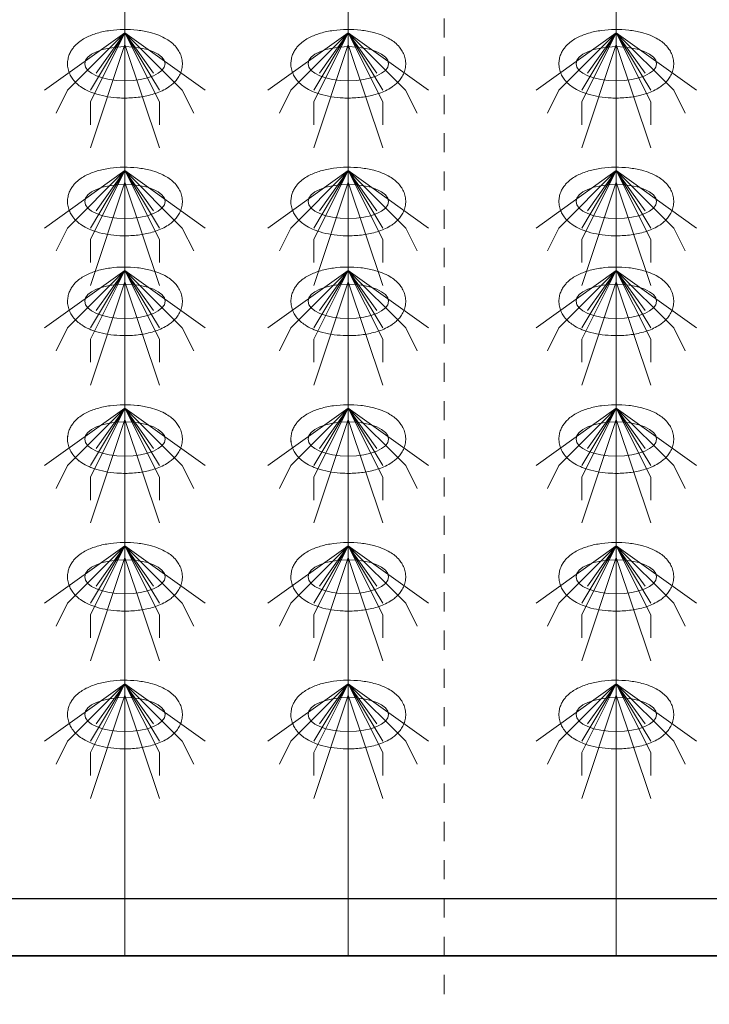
# Model space of a CAD drawing. Header units: metres. Extents: x 703769 to 722343, y 4313031 to 4317457.
# Tile 88 of 256: x 707758.21 to 707761.82, y 4313301.88 to 4313307.02. Entities that reach past the tile are written whole.
import ezdxf

# ---------------------------------------------------------------- set-up
doc = ezdxf.new("R2010")
doc.units = ezdxf.units.M
doc.header["$LTSCALE"] = 0.5
doc.linetypes.add('CENTER2', pattern=[1.125, 0.75, -0.125, 0.125, -0.125])
for name, color, linetype, lineweight in [('3中心线', 1, 'CENTER2', 18), ('粗实线层', 7, 'Continuous', 35), ('设备', 6, 'Continuous', 18)]:
    doc.layers.add(name, color=color, linetype=linetype, lineweight=lineweight)

# ---------------------------------------------------------------- blocks, each defined once
blk = doc.blocks.new('hh_1')
at = {"layer": '设备'}
for p, q in [((-268840, 164960), (-268910, 164910)), ((-268840, 164960), (-268890, 164910)), ((-268840, 164960), (-268870, 164900)), ((-268840, 164960), (-268870, 164910)), ((-268840, 164960), (-268865, 164925)), ((-268840, 164960), (-268790, 164910)), ((-268840, 164960), (-268815, 164925)), ((-268840, 164960), (-268770, 164910)), ((-268840, 164960), (-268810, 164910)), ((-268840, 164960), (-268810, 164900)), ((-268840, 164950), (-268870, 164860)), ((-268840, 164950), (-268810, 164860)), ((-268890, 164910), (-268900, 164890)), ((-268790, 164910), (-268780, 164890)), ((-268870, 164900), (-268870, 164880)), ((-268810, 164900), (-268810, 164880))]:
    blk.add_line(p, q, dxfattribs=at)
blk = doc.blocks.new('dawda')
at = {"color": 7, "linetype": 'ByBlock', "lineweight": 30}
for p, q in [((543041.59, 31423.42), (547041.59, 31423.42)), ((543346.59, 31373.42), (547041.59, 31373.42))]:
    blk.add_line(p, q, dxfattribs=at)
at = {"color": 7}
blk.add_line((543041.59, 31373.38), (547041.59, 31373.38), dxfattribs=at)
at = {"layer": '3中心线', "color": 7}
blk.add_line((544291.59, 33623.42), (544291.59, 31083.92), dxfattribs=at)
at = {"layer": '设备', "color": 7}
for p, q in [((544013.25, 33373.42), (544013.25, 31373.38)), ((544207.91, 33373.42), (544207.91, 31373.38)), ((544207.91, 33373.42), (544207.91, 31373.38)), ((544441.49, 33373.42), (544441.49, 31373.38))]:
    blk.add_line(p, q, dxfattribs=at)
for centre in [(544013.24, 32150.55), (544207.9, 32150.55), (544441.5, 32150.55), (544013.25, 32030.55), (544207.91, 32030.55), (544441.5, 32030.55), (544013.25, 31943.61), (544207.91, 31943.61), (544441.5, 31943.61), (544013.25, 31823.61), (544013.25, 31823.61), (544207.91, 31823.61), (544207.91, 31823.61), (544441.5, 31823.61), (544441.5, 31823.61), (544013.25, 31703.61), (544207.91, 31703.61), (544441.5, 31703.61), (544013.25, 31583.61), (544207.91, 31583.61), (544441.5, 31583.61)]:
    blk.add_ellipse(centre, major_axis=(-35.04, 0), ratio=0.42498, dxfattribs=at)
for points in [[(543963.21, 32150.55), (543963.21, 32151.95), (543963.35, 32153.35), (543963.88, 32156.04), (543964.27, 32157.34), (543965.24, 32159.78), (543965.82, 32160.93), (543967.09, 32163.04), (543967.79, 32164.02), (543969.27, 32165.83), (543970.04, 32166.66), (543972.16, 32168.69), (543973.55, 32169.78), (543976.41, 32171.75), (543977.89, 32172.61), (543980.93, 32174.18), (543982.5, 32174.87), (543985.73, 32176.13), (543987.38, 32176.69), (543992.67, 32178.24), (543996.43, 32179.03), (544004.18, 32180.1), (544008.17, 32180.39), (544016.16, 32180.48), (544020.17, 32180.28), (544027.99, 32179.38), (544031.81, 32178.69), (544037.97, 32177.07), (544040.41, 32176.29), (544045.09, 32174.42), (544047.34, 32173.34), (544051, 32171.16), (544052.46, 32170.15), (544055.26, 32167.86), (544056.61, 32166.56), (544058.74, 32163.98), (544059.58, 32162.79), (544061.07, 32160.18), (544061.72, 32158.75), (544062.72, 32155.68), (544063.06, 32154.05), (544063.35, 32150.7), (544063.29, 32149), (544062.79, 32145.71), (544062.35, 32144.12), (544061.2, 32141.17), (544060.48, 32139.81), (544058.9, 32137.32), (544058.02, 32136.2), (544056.18, 32134.16), (544055.21, 32133.23), (544053.21, 32131.55), (544052.18, 32130.78), (544049.39, 32128.92), (544047.6, 32127.93), (544043.89, 32126.17), (544041.97, 32125.41), (544038, 32124.06), (544035.96, 32123.48), (544029.9, 32122.03), (544025.74, 32121.38), (544017.25, 32120.65), (544012.93, 32120.57), (544005.2, 32120.94), (544001.79, 32121.28), (543995.14, 32122.35), (543991.91, 32123.07), (543986.43, 32124.71), (543984.13, 32125.54), (543979.71, 32127.49), (543977.59, 32128.62), (543974.15, 32130.88), (543972.79, 32131.91), (543970.19, 32134.25), (543968.95, 32135.58), (543966.99, 32138.2), (543966.22, 32139.42), (543964.9, 32142.07), (543964.34, 32143.51), (543963.53, 32146.56), (543963.28, 32148.17), (543963.21, 32150.05), (543963.21, 32150.3), (543963.21, 32150.55)], [(544157.87, 32150.55), (544157.87, 32151.95), (544158.01, 32153.35), (544158.54, 32156.04), (544158.93, 32157.34), (544159.9, 32159.78), (544160.48, 32160.93), (544161.75, 32163.04), (544162.45, 32164.02), (544163.93, 32165.83), (544164.7, 32166.66), (544166.82, 32168.69), (544168.2, 32169.78), (544171.07, 32171.75), (544172.55, 32172.61), (544175.59, 32174.18), (544177.16, 32174.87), (544180.39, 32176.13), (544182.04, 32176.69), (544187.32, 32178.24), (544191.09, 32179.03), (544198.84, 32180.1), (544202.83, 32180.39), (544210.82, 32180.48), (544214.83, 32180.28), (544222.65, 32179.38), (544226.47, 32178.69), (544232.63, 32177.07), (544235.07, 32176.29), (544239.75, 32174.42), (544242, 32173.34), (544245.66, 32171.16), (544247.12, 32170.15), (544249.92, 32167.86), (544251.27, 32166.56), (544253.4, 32163.98), (544254.24, 32162.79), (544255.73, 32160.18), (544256.38, 32158.75), (544257.38, 32155.68), (544257.72, 32154.05), (544258.01, 32150.7), (544257.95, 32149), (544257.45, 32145.71), (544257.01, 32144.12), (544255.86, 32141.17), (544255.14, 32139.81), (544253.56, 32137.32), (544252.68, 32136.2), (544250.84, 32134.16), (544249.87, 32133.23), (544247.87, 32131.55), (544246.83, 32130.78), (544244.05, 32128.92), (544242.26, 32127.93), (544238.55, 32126.17), (544236.63, 32125.41), (544232.66, 32124.06), (544230.62, 32123.48), (544224.56, 32122.03), (544220.4, 32121.38), (544211.91, 32120.65), (544207.59, 32120.57), (544199.86, 32120.94), (544196.45, 32121.28), (544189.8, 32122.35), (544186.57, 32123.07), (544181.09, 32124.71), (544178.79, 32125.54), (544174.37, 32127.49), (544172.24, 32128.62), (544168.81, 32130.88), (544167.45, 32131.91), (544164.85, 32134.25), (544163.61, 32135.58), (544161.65, 32138.2), (544160.88, 32139.42), (544159.56, 32142.07), (544159, 32143.51), (544158.19, 32146.56), (544157.94, 32148.17), (544157.87, 32150.05), (544157.87, 32150.3), (544157.87, 32150.55)], [(544391.46, 32150.55), (544391.46, 32151.95), (544391.6, 32153.35), (544392.13, 32156.04), (544392.52, 32157.34), (544393.49, 32159.78), (544394.07, 32160.93), (544395.34, 32163.04), (544396.04, 32164.02), (544397.52, 32165.83), (544398.29, 32166.66), (544400.41, 32168.69), (544401.8, 32169.78), (544404.66, 32171.75), (544406.14, 32172.61), (544409.19, 32174.18), (544410.75, 32174.87), (544413.98, 32176.13), (544415.64, 32176.69), (544420.92, 32178.24), (544424.68, 32179.03), (544432.44, 32180.1), (544436.42, 32180.39), (544444.41, 32180.48), (544448.42, 32180.28), (544456.25, 32179.38), (544460.06, 32178.69), (544466.23, 32177.07), (544468.66, 32176.29), (544473.34, 32174.42), (544475.59, 32173.34), (544479.25, 32171.16), (544480.71, 32170.15), (544483.51, 32167.86), (544484.86, 32166.56), (544487, 32163.98), (544487.83, 32162.79), (544489.32, 32160.18), (544489.97, 32158.75), (544490.97, 32155.68), (544491.31, 32154.05), (544491.6, 32150.7), (544491.54, 32149), (544491.04, 32145.71), (544490.6, 32144.12), (544489.45, 32141.17), (544488.74, 32139.81), (544487.15, 32137.32), (544486.27, 32136.2), (544484.43, 32134.16), (544483.46, 32133.23), (544481.46, 32131.55), (544480.43, 32130.78), (544477.64, 32128.92), (544475.85, 32127.93), (544472.14, 32126.17), (544470.22, 32125.41), (544466.26, 32124.06), (544464.21, 32123.48), (544458.15, 32122.03), (544453.99, 32121.38), (544445.51, 32120.65), (544441.18, 32120.57), (544433.45, 32120.94), (544430.04, 32121.28), (544423.39, 32122.35), (544420.16, 32123.07), (544414.68, 32124.71), (544412.38, 32125.54), (544407.96, 32127.49), (544405.84, 32128.62), (544402.4, 32130.88), (544401.04, 32131.91), (544398.44, 32134.25), (544397.2, 32135.58), (544395.24, 32138.2), (544394.48, 32139.42), (544393.15, 32142.07), (544392.59, 32143.51), (544391.78, 32146.56), (544391.53, 32148.17), (544391.46, 32150.05), (544391.46, 32150.3), (544391.46, 32150.55)], [(543963.21, 32030.55), (543963.21, 32031.95), (543963.35, 32033.35), (543963.88, 32036.04), (543964.27, 32037.34), (543965.24, 32039.78), (543965.82, 32040.93), (543967.1, 32043.04), (543967.79, 32044.02), (543969.27, 32045.83), (543970.05, 32046.66), (543972.16, 32048.69), (543973.55, 32049.78), (543976.41, 32051.75), (543977.89, 32052.61), (543980.94, 32054.18), (543982.51, 32054.87), (543985.73, 32056.13), (543987.39, 32056.69), (543992.67, 32058.24), (543996.43, 32059.03), (544004.19, 32060.1), (544008.17, 32060.39), (544016.17, 32060.48), (544020.17, 32060.28), (544028, 32059.38), (544031.82, 32058.69), (544037.98, 32057.07), (544040.41, 32056.29), (544045.1, 32054.42), (544047.34, 32053.34), (544051, 32051.16), (544052.46, 32050.15), (544055.27, 32047.86), (544056.61, 32046.56), (544058.75, 32043.98), (544059.59, 32042.79), (544061.08, 32040.18), (544061.73, 32038.75), (544062.72, 32035.68), (544063.06, 32034.05), (544063.35, 32030.7), (544063.29, 32029), (544062.79, 32025.71), (544062.35, 32024.12), (544061.2, 32021.17), (544060.49, 32019.81), (544058.9, 32017.32), (544058.02, 32016.2), (544056.18, 32014.16), (544055.21, 32013.23), (544053.21, 32011.55), (544052.18, 32010.78), (544049.4, 32008.92), (544047.6, 32007.93), (544043.89, 32006.17), (544041.97, 32005.41), (544038.01, 32004.06), (544035.97, 32003.48), (544029.9, 32002.03), (544025.74, 32001.38), (544017.26, 32000.65), (544012.93, 32000.57), (544005.2, 32000.94), (544001.79, 32001.28), (543995.14, 32002.35), (543991.91, 32003.07), (543986.44, 32004.71), (543984.14, 32005.54), (543979.71, 32007.49), (543977.59, 32008.62), (543974.15, 32010.88), (543972.79, 32011.91), (543970.19, 32014.25), (543968.95, 32015.58), (543966.99, 32018.2), (543966.23, 32019.42), (543964.9, 32022.07), (543964.34, 32023.51), (543963.53, 32026.56), (543963.28, 32028.17), (543963.22, 32030.05), (543963.21, 32030.3), (543963.21, 32030.55)], [(544157.87, 32030.55), (544157.87, 32031.95), (544158.01, 32033.35), (544158.54, 32036.04), (544158.93, 32037.34), (544159.9, 32039.78), (544160.48, 32040.93), (544161.76, 32043.04), (544162.45, 32044.02), (544163.93, 32045.83), (544164.71, 32046.66), (544166.82, 32048.69), (544168.21, 32049.78), (544171.07, 32051.75), (544172.55, 32052.61), (544175.6, 32054.18), (544177.17, 32054.87), (544180.39, 32056.13), (544182.05, 32056.69), (544187.33, 32058.24), (544191.09, 32059.03), (544198.85, 32060.1), (544202.83, 32060.39), (544210.83, 32060.48), (544214.83, 32060.28), (544222.66, 32059.38), (544226.47, 32058.69), (544232.64, 32057.07), (544235.07, 32056.29), (544239.75, 32054.42), (544242, 32053.34), (544245.66, 32051.16), (544247.12, 32050.15), (544249.93, 32047.86), (544251.27, 32046.56), (544253.41, 32043.98), (544254.25, 32042.79), (544255.74, 32040.18), (544256.39, 32038.75), (544257.38, 32035.68), (544257.72, 32034.05), (544258.01, 32030.7), (544257.95, 32029), (544257.45, 32025.71), (544257.01, 32024.12), (544255.86, 32021.17), (544255.15, 32019.81), (544253.56, 32017.32), (544252.68, 32016.2), (544250.84, 32014.16), (544249.87, 32013.23), (544247.87, 32011.55), (544246.84, 32010.78), (544244.06, 32008.92), (544242.26, 32007.93), (544238.55, 32006.17), (544236.63, 32005.41), (544232.67, 32004.06), (544230.63, 32003.48), (544224.56, 32002.03), (544220.4, 32001.38), (544211.92, 32000.65), (544207.59, 32000.57), (544199.86, 32000.94), (544196.45, 32001.28), (544189.8, 32002.35), (544186.57, 32003.07), (544181.1, 32004.71), (544178.8, 32005.54), (544174.37, 32007.49), (544172.25, 32008.62), (544168.81, 32010.88), (544167.45, 32011.91), (544164.85, 32014.25), (544163.61, 32015.58), (544161.65, 32018.2), (544160.89, 32019.42), (544159.56, 32022.07), (544159, 32023.51), (544158.19, 32026.56), (544157.94, 32028.17), (544157.88, 32030.05), (544157.87, 32030.3), (544157.87, 32030.55)], [(544391.46, 32030.55), (544391.46, 32031.95), (544391.6, 32033.35), (544392.13, 32036.04), (544392.52, 32037.34), (544393.49, 32039.78), (544394.07, 32040.93), (544395.35, 32043.04), (544396.05, 32044.02), (544397.52, 32045.83), (544398.3, 32046.66), (544400.42, 32048.69), (544401.8, 32049.78), (544404.66, 32051.75), (544406.14, 32052.61), (544409.19, 32054.18), (544410.76, 32054.87), (544413.98, 32056.13), (544415.64, 32056.69), (544420.92, 32058.24), (544424.68, 32059.03), (544432.44, 32060.1), (544436.42, 32060.39), (544444.42, 32060.48), (544448.42, 32060.28), (544456.25, 32059.38), (544460.07, 32058.69), (544466.23, 32057.07), (544468.66, 32056.29), (544473.35, 32054.42), (544475.6, 32053.34), (544479.25, 32051.16), (544480.71, 32050.15), (544483.52, 32047.86), (544484.86, 32046.56), (544487, 32043.98), (544487.84, 32042.79), (544489.33, 32040.18), (544489.98, 32038.75), (544490.97, 32035.68), (544491.31, 32034.05), (544491.6, 32030.7), (544491.54, 32029), (544491.04, 32025.71), (544490.61, 32024.12), (544489.45, 32021.17), (544488.74, 32019.81), (544487.15, 32017.32), (544486.27, 32016.2), (544484.43, 32014.16), (544483.46, 32013.23), (544481.46, 32011.55), (544480.43, 32010.78), (544477.65, 32008.92), (544475.85, 32007.93), (544472.14, 32006.17), (544470.22, 32005.41), (544466.26, 32004.06), (544464.22, 32003.48), (544458.15, 32002.03), (544454, 32001.38), (544445.51, 32000.65), (544441.18, 32000.57), (544433.46, 32000.94), (544430.04, 32001.28), (544423.39, 32002.35), (544420.16, 32003.07), (544414.69, 32004.71), (544412.39, 32005.54), (544407.96, 32007.49), (544405.84, 32008.62), (544402.4, 32010.88), (544401.04, 32011.91), (544398.45, 32014.25), (544397.2, 32015.58), (544395.24, 32018.2), (544394.48, 32019.42), (544393.15, 32022.07), (544392.59, 32023.51), (544391.78, 32026.56), (544391.53, 32028.17), (544391.47, 32030.05), (544391.46, 32030.3), (544391.46, 32030.55)], [(543963.22, 31943.61), (543963.22, 31945), (543963.36, 31946.4), (543963.89, 31949.1), (543964.28, 31950.39), (543965.25, 31952.83), (543965.82, 31953.98), (543967.1, 31956.1), (543967.8, 31957.08), (543969.27, 31958.88), (543970.05, 31959.71), (543972.17, 31961.74), (543973.55, 31962.84), (543976.41, 31964.8), (543977.89, 31965.67), (543980.94, 31967.23), (543982.51, 31967.93), (543985.74, 31969.18), (543987.39, 31969.74), (543992.67, 31971.3), (543996.44, 31972.08), (544004.19, 31973.16), (544008.18, 31973.45), (544016.17, 31973.53), (544020.18, 31973.33), (544028, 31972.44), (544031.82, 31971.74), (544037.98, 31970.12), (544040.42, 31969.34), (544045.1, 31967.47), (544047.35, 31966.4), (544051.01, 31964.21), (544052.47, 31963.21), (544055.27, 31960.91), (544056.62, 31959.61), (544058.75, 31957.03), (544059.59, 31955.85), (544061.08, 31953.23), (544061.73, 31951.8), (544062.72, 31948.74), (544063.07, 31947.1), (544063.35, 31943.76), (544063.3, 31942.05), (544062.8, 31938.76), (544062.36, 31937.17), (544061.2, 31934.22), (544060.49, 31932.86), (544058.9, 31930.38), (544058.03, 31929.25), (544056.18, 31927.21), (544055.21, 31926.29), (544053.21, 31924.6), (544052.18, 31923.83), (544049.4, 31921.98), (544047.61, 31920.99), (544043.89, 31919.23), (544041.97, 31918.46), (544038.01, 31917.11), (544035.97, 31916.53), (544029.91, 31915.08), (544025.75, 31914.44), (544017.26, 31913.7), (544012.94, 31913.62), (544005.21, 31913.99), (544001.79, 31914.34), (543995.14, 31915.41), (543991.91, 31916.13), (543986.44, 31917.76), (543984.14, 31918.59), (543979.72, 31920.55), (543977.59, 31921.67), (543974.16, 31923.93), (543972.8, 31924.96), (543970.2, 31927.31), (543968.96, 31928.63), (543967, 31931.26), (543966.23, 31932.47), (543964.9, 31935.13), (543964.34, 31936.57), (543963.53, 31939.62), (543963.29, 31941.23), (543963.22, 31943.1), (543963.22, 31943.35), (543963.22, 31943.61)], [(544157.88, 31943.61), (544157.88, 31945), (544158.01, 31946.4), (544158.55, 31949.1), (544158.94, 31950.39), (544159.9, 31952.83), (544160.48, 31953.98), (544161.76, 31956.1), (544162.46, 31957.08), (544163.93, 31958.88), (544164.71, 31959.71), (544166.83, 31961.74), (544168.21, 31962.84), (544171.07, 31964.8), (544172.55, 31965.67), (544175.6, 31967.23), (544177.17, 31967.93), (544180.39, 31969.18), (544182.05, 31969.74), (544187.33, 31971.3), (544191.1, 31972.08), (544198.85, 31973.16), (544202.84, 31973.45), (544210.83, 31973.53), (544214.83, 31973.33), (544222.66, 31972.44), (544226.48, 31971.74), (544232.64, 31970.12), (544235.08, 31969.34), (544239.76, 31967.47), (544242.01, 31966.4), (544245.67, 31964.21), (544247.13, 31963.21), (544249.93, 31960.91), (544251.27, 31959.61), (544253.41, 31957.03), (544254.25, 31955.85), (544255.74, 31953.23), (544256.39, 31951.8), (544257.38, 31948.74), (544257.73, 31947.1), (544258.01, 31943.76), (544257.95, 31942.05), (544257.46, 31938.76), (544257.02, 31937.17), (544255.86, 31934.22), (544255.15, 31932.86), (544253.56, 31930.38), (544252.69, 31929.25), (544250.84, 31927.21), (544249.87, 31926.29), (544247.87, 31924.6), (544246.84, 31923.83), (544244.06, 31921.98), (544242.27, 31920.99), (544238.55, 31919.23), (544236.63, 31918.46), (544232.67, 31917.11), (544230.63, 31916.53), (544224.57, 31915.08), (544220.41, 31914.44), (544211.92, 31913.7), (544207.59, 31913.62), (544199.87, 31913.99), (544196.45, 31914.34), (544189.8, 31915.41), (544186.57, 31916.13), (544181.1, 31917.76), (544178.8, 31918.59), (544174.38, 31920.55), (544172.25, 31921.67), (544168.82, 31923.93), (544167.46, 31924.96), (544164.86, 31927.31), (544163.61, 31928.63), (544161.66, 31931.26), (544160.89, 31932.47), (544159.56, 31935.13), (544159, 31936.57), (544158.19, 31939.62), (544157.95, 31941.23), (544157.88, 31943.1), (544157.88, 31943.35), (544157.88, 31943.61)], [(544391.47, 31943.61), (544391.47, 31945), (544391.61, 31946.4), (544392.14, 31949.1), (544392.53, 31950.39), (544393.5, 31952.83), (544394.07, 31953.98), (544395.35, 31956.1), (544396.05, 31957.08), (544397.53, 31958.88), (544398.3, 31959.71), (544400.42, 31961.74), (544401.8, 31962.84), (544404.66, 31964.8), (544406.14, 31965.67), (544409.19, 31967.23), (544410.76, 31967.93), (544413.99, 31969.18), (544415.64, 31969.74), (544420.92, 31971.3), (544424.69, 31972.08), (544432.44, 31973.16), (544436.43, 31973.45), (544444.42, 31973.53), (544448.43, 31973.33), (544456.25, 31972.44), (544460.07, 31971.74), (544466.23, 31970.12), (544468.67, 31969.34), (544473.35, 31967.47), (544475.6, 31966.4), (544479.26, 31964.21), (544480.72, 31963.21), (544483.52, 31960.91), (544484.87, 31959.61), (544487, 31957.03), (544487.84, 31955.85), (544489.33, 31953.23), (544489.98, 31951.8), (544490.97, 31948.74), (544491.32, 31947.1), (544491.6, 31943.76), (544491.55, 31942.05), (544491.05, 31938.76), (544490.61, 31937.17), (544489.45, 31934.22), (544488.74, 31932.86), (544487.15, 31930.38), (544486.28, 31929.25), (544484.43, 31927.21), (544483.46, 31926.29), (544481.46, 31924.6), (544480.43, 31923.83), (544477.65, 31921.98), (544475.86, 31920.99), (544472.14, 31919.23), (544470.22, 31918.46), (544466.26, 31917.11), (544464.22, 31916.53), (544458.16, 31915.08), (544454, 31914.44), (544445.51, 31913.7), (544441.19, 31913.62), (544433.46, 31913.99), (544430.04, 31914.34), (544423.4, 31915.41), (544420.16, 31916.13), (544414.69, 31917.76), (544412.39, 31918.59), (544407.97, 31920.55), (544405.84, 31921.67), (544402.41, 31923.93), (544401.05, 31924.96), (544398.45, 31927.31), (544397.21, 31928.63), (544395.25, 31931.26), (544394.48, 31932.47), (544393.15, 31935.13), (544392.59, 31936.57), (544391.78, 31939.62), (544391.54, 31941.23), (544391.47, 31943.1), (544391.47, 31943.35), (544391.47, 31943.61)], [(543963.21, 31823.61), (543963.21, 31825), (543963.35, 31826.4), (543963.88, 31829.1), (543964.27, 31830.39), (543965.24, 31832.83), (543965.82, 31833.98), (543967.1, 31836.1), (543967.79, 31837.08), (543969.27, 31838.88), (543970.05, 31839.71), (543972.16, 31841.74), (543973.55, 31842.84), (543976.41, 31844.8), (543977.89, 31845.67), (543980.94, 31847.23), (543982.51, 31847.93), (543985.73, 31849.18), (543987.39, 31849.74), (543992.67, 31851.3), (543996.43, 31852.08), (544004.19, 31853.16), (544008.17, 31853.45), (544016.17, 31853.53), (544020.17, 31853.33), (544028, 31852.44), (544031.82, 31851.74), (544037.98, 31850.12), (544040.41, 31849.34), (544045.1, 31847.47), (544047.34, 31846.4), (544051, 31844.21), (544052.46, 31843.21), (544055.27, 31840.91), (544056.61, 31839.61), (544058.75, 31837.03), (544059.59, 31835.85), (544061.08, 31833.23), (544061.73, 31831.8), (544062.72, 31828.74), (544063.06, 31827.1), (544063.35, 31823.76), (544063.29, 31822.05), (544062.79, 31818.76), (544062.35, 31817.17), (544061.2, 31814.22), (544060.49, 31812.86), (544058.9, 31810.38), (544058.02, 31809.25), (544056.18, 31807.21), (544055.21, 31806.29), (544053.21, 31804.6), (544052.18, 31803.83), (544049.4, 31801.98), (544047.6, 31800.99), (544043.89, 31799.23), (544041.97, 31798.46), (544038.01, 31797.11), (544035.97, 31796.53), (544029.9, 31795.08), (544025.74, 31794.44), (544017.26, 31793.7), (544012.93, 31793.62), (544005.2, 31793.99), (544001.79, 31794.34), (543995.14, 31795.41), (543991.91, 31796.13), (543986.44, 31797.76), (543984.14, 31798.59), (543979.71, 31800.55), (543977.59, 31801.67), (543974.15, 31803.93), (543972.79, 31804.96), (543970.19, 31807.31), (543968.95, 31808.63), (543966.99, 31811.26), (543966.23, 31812.47), (543964.9, 31815.13), (543964.34, 31816.57), (543963.53, 31819.62), (543963.28, 31821.23), (543963.22, 31823.1), (543963.21, 31823.35), (543963.21, 31823.61)], [(543963.22, 31823.61), (543963.22, 31825), (543963.36, 31826.4), (543963.89, 31829.1), (543964.28, 31830.39), (543965.25, 31832.83), (543965.82, 31833.98), (543967.1, 31836.1), (543967.8, 31837.08), (543969.27, 31838.88), (543970.05, 31839.71), (543972.17, 31841.74), (543973.55, 31842.84), (543976.41, 31844.8), (543977.89, 31845.67), (543980.94, 31847.23), (543982.51, 31847.93), (543985.74, 31849.18), (543987.39, 31849.74), (543992.67, 31851.3), (543996.44, 31852.08), (544004.19, 31853.16), (544008.18, 31853.45), (544016.17, 31853.53), (544020.18, 31853.33), (544028, 31852.44), (544031.82, 31851.74), (544037.98, 31850.12), (544040.42, 31849.34), (544045.1, 31847.47), (544047.35, 31846.4), (544051.01, 31844.21), (544052.47, 31843.21), (544055.27, 31840.91), (544056.62, 31839.61), (544058.75, 31837.03), (544059.59, 31835.85), (544061.08, 31833.23), (544061.73, 31831.8), (544062.72, 31828.74), (544063.07, 31827.1), (544063.35, 31823.76), (544063.3, 31822.05), (544062.8, 31818.76), (544062.36, 31817.17), (544061.2, 31814.22), (544060.49, 31812.86), (544058.9, 31810.38), (544058.03, 31809.25), (544056.18, 31807.21), (544055.21, 31806.29), (544053.21, 31804.6), (544052.18, 31803.83), (544049.4, 31801.98), (544047.61, 31800.99), (544043.89, 31799.23), (544041.97, 31798.46), (544038.01, 31797.11), (544035.97, 31796.53), (544029.91, 31795.08), (544025.75, 31794.44), (544017.26, 31793.7), (544012.94, 31793.62), (544005.21, 31793.99), (544001.79, 31794.34), (543995.14, 31795.41), (543991.91, 31796.13), (543986.44, 31797.76), (543984.14, 31798.59), (543979.72, 31800.55), (543977.59, 31801.67), (543974.16, 31803.93), (543972.8, 31804.96), (543970.2, 31807.31), (543968.96, 31808.63), (543967, 31811.26), (543966.23, 31812.47), (543964.9, 31815.13), (543964.34, 31816.57), (543963.53, 31819.62), (543963.29, 31821.23), (543963.22, 31823.1), (543963.22, 31823.35), (543963.22, 31823.61)], [(544157.87, 31823.61), (544157.87, 31825), (544158.01, 31826.4), (544158.54, 31829.1), (544158.93, 31830.39), (544159.9, 31832.83), (544160.48, 31833.98), (544161.76, 31836.1), (544162.45, 31837.08), (544163.93, 31838.88), (544164.71, 31839.71), (544166.82, 31841.74), (544168.21, 31842.84), (544171.07, 31844.8), (544172.55, 31845.67), (544175.6, 31847.23), (544177.17, 31847.93), (544180.39, 31849.18), (544182.05, 31849.74), (544187.33, 31851.3), (544191.09, 31852.08), (544198.85, 31853.16), (544202.83, 31853.45), (544210.83, 31853.53), (544214.83, 31853.33), (544222.66, 31852.44), (544226.47, 31851.74), (544232.64, 31850.12), (544235.07, 31849.34), (544239.75, 31847.47), (544242, 31846.4), (544245.66, 31844.21), (544247.12, 31843.21), (544249.93, 31840.91), (544251.27, 31839.61), (544253.41, 31837.03), (544254.25, 31835.85), (544255.74, 31833.23), (544256.39, 31831.8), (544257.38, 31828.74), (544257.72, 31827.1), (544258.01, 31823.76), (544257.95, 31822.05), (544257.45, 31818.76), (544257.01, 31817.17), (544255.86, 31814.22), (544255.15, 31812.86), (544253.56, 31810.38), (544252.68, 31809.25), (544250.84, 31807.21), (544249.87, 31806.29), (544247.87, 31804.6), (544246.84, 31803.83), (544244.06, 31801.98), (544242.26, 31800.99), (544238.55, 31799.23), (544236.63, 31798.46), (544232.67, 31797.11), (544230.63, 31796.53), (544224.56, 31795.08), (544220.4, 31794.44), (544211.92, 31793.7), (544207.59, 31793.62), (544199.86, 31793.99), (544196.45, 31794.34), (544189.8, 31795.41), (544186.57, 31796.13), (544181.1, 31797.76), (544178.8, 31798.59), (544174.37, 31800.55), (544172.25, 31801.67), (544168.81, 31803.93), (544167.45, 31804.96), (544164.85, 31807.31), (544163.61, 31808.63), (544161.65, 31811.26), (544160.89, 31812.47), (544159.56, 31815.13), (544159, 31816.57), (544158.19, 31819.62), (544157.94, 31821.23), (544157.88, 31823.1), (544157.87, 31823.35), (544157.87, 31823.61)], [(544157.88, 31823.61), (544157.88, 31825), (544158.01, 31826.4), (544158.55, 31829.1), (544158.94, 31830.39), (544159.9, 31832.83), (544160.48, 31833.98), (544161.76, 31836.1), (544162.46, 31837.08), (544163.93, 31838.88), (544164.71, 31839.71), (544166.83, 31841.74), (544168.21, 31842.84), (544171.07, 31844.8), (544172.55, 31845.67), (544175.6, 31847.23), (544177.17, 31847.93), (544180.39, 31849.18), (544182.05, 31849.74), (544187.33, 31851.3), (544191.1, 31852.08), (544198.85, 31853.16), (544202.84, 31853.45), (544210.83, 31853.53), (544214.83, 31853.33), (544222.66, 31852.44), (544226.48, 31851.74), (544232.64, 31850.12), (544235.08, 31849.34), (544239.76, 31847.47), (544242.01, 31846.4), (544245.67, 31844.21), (544247.13, 31843.21), (544249.93, 31840.91), (544251.27, 31839.61), (544253.41, 31837.03), (544254.25, 31835.85), (544255.74, 31833.23), (544256.39, 31831.8), (544257.38, 31828.74), (544257.73, 31827.1), (544258.01, 31823.76), (544257.95, 31822.05), (544257.46, 31818.76), (544257.02, 31817.17), (544255.86, 31814.22), (544255.15, 31812.86), (544253.56, 31810.38), (544252.69, 31809.25), (544250.84, 31807.21), (544249.87, 31806.29), (544247.87, 31804.6), (544246.84, 31803.83), (544244.06, 31801.98), (544242.27, 31800.99), (544238.55, 31799.23), (544236.63, 31798.46), (544232.67, 31797.11), (544230.63, 31796.53), (544224.57, 31795.08), (544220.41, 31794.44), (544211.92, 31793.7), (544207.59, 31793.62), (544199.87, 31793.99), (544196.45, 31794.34), (544189.8, 31795.41), (544186.57, 31796.13), (544181.1, 31797.76), (544178.8, 31798.59), (544174.38, 31800.55), (544172.25, 31801.67), (544168.82, 31803.93), (544167.46, 31804.96), (544164.86, 31807.31), (544163.61, 31808.63), (544161.66, 31811.26), (544160.89, 31812.47), (544159.56, 31815.13), (544159, 31816.57), (544158.19, 31819.62), (544157.95, 31821.23), (544157.88, 31823.1), (544157.88, 31823.35), (544157.88, 31823.61)], [(544391.46, 31823.61), (544391.46, 31825), (544391.6, 31826.4), (544392.13, 31829.1), (544392.52, 31830.39), (544393.49, 31832.83), (544394.07, 31833.98), (544395.35, 31836.1), (544396.05, 31837.08), (544397.52, 31838.88), (544398.3, 31839.71), (544400.42, 31841.74), (544401.8, 31842.84), (544404.66, 31844.8), (544406.14, 31845.67), (544409.19, 31847.23), (544410.76, 31847.93), (544413.98, 31849.18), (544415.64, 31849.74), (544420.92, 31851.3), (544424.68, 31852.08), (544432.44, 31853.16), (544436.42, 31853.45), (544444.42, 31853.53), (544448.42, 31853.33), (544456.25, 31852.44), (544460.07, 31851.74), (544466.23, 31850.12), (544468.66, 31849.34), (544473.35, 31847.47), (544475.6, 31846.4), (544479.25, 31844.21), (544480.71, 31843.21), (544483.52, 31840.91), (544484.86, 31839.61), (544487, 31837.03), (544487.84, 31835.85), (544489.33, 31833.23), (544489.98, 31831.8), (544490.97, 31828.74), (544491.31, 31827.1), (544491.6, 31823.76), (544491.54, 31822.05), (544491.04, 31818.76), (544490.61, 31817.17), (544489.45, 31814.22), (544488.74, 31812.86), (544487.15, 31810.38), (544486.27, 31809.25), (544484.43, 31807.21), (544483.46, 31806.29), (544481.46, 31804.6), (544480.43, 31803.83), (544477.65, 31801.98), (544475.85, 31800.99), (544472.14, 31799.23), (544470.22, 31798.46), (544466.26, 31797.11), (544464.22, 31796.53), (544458.15, 31795.08), (544454, 31794.44), (544445.51, 31793.7), (544441.18, 31793.62), (544433.46, 31793.99), (544430.04, 31794.34), (544423.39, 31795.41), (544420.16, 31796.13), (544414.69, 31797.76), (544412.39, 31798.59), (544407.96, 31800.55), (544405.84, 31801.67), (544402.4, 31803.93), (544401.04, 31804.96), (544398.45, 31807.31), (544397.2, 31808.63), (544395.24, 31811.26), (544394.48, 31812.47), (544393.15, 31815.13), (544392.59, 31816.57), (544391.78, 31819.62), (544391.53, 31821.23), (544391.47, 31823.1), (544391.46, 31823.35), (544391.46, 31823.61)], [(544391.47, 31823.61), (544391.47, 31825), (544391.61, 31826.4), (544392.14, 31829.1), (544392.53, 31830.39), (544393.5, 31832.83), (544394.07, 31833.98), (544395.35, 31836.1), (544396.05, 31837.08), (544397.53, 31838.88), (544398.3, 31839.71), (544400.42, 31841.74), (544401.8, 31842.84), (544404.66, 31844.8), (544406.14, 31845.67), (544409.19, 31847.23), (544410.76, 31847.93), (544413.99, 31849.18), (544415.64, 31849.74), (544420.92, 31851.3), (544424.69, 31852.08), (544432.44, 31853.16), (544436.43, 31853.45), (544444.42, 31853.53), (544448.43, 31853.33), (544456.25, 31852.44), (544460.07, 31851.74), (544466.23, 31850.12), (544468.67, 31849.34), (544473.35, 31847.47), (544475.6, 31846.4), (544479.26, 31844.21), (544480.72, 31843.21), (544483.52, 31840.91), (544484.87, 31839.61), (544487, 31837.03), (544487.84, 31835.85), (544489.33, 31833.23), (544489.98, 31831.8), (544490.97, 31828.74), (544491.32, 31827.1), (544491.6, 31823.76), (544491.55, 31822.05), (544491.05, 31818.76), (544490.61, 31817.17), (544489.45, 31814.22), (544488.74, 31812.86), (544487.15, 31810.38), (544486.28, 31809.25), (544484.43, 31807.21), (544483.46, 31806.29), (544481.46, 31804.6), (544480.43, 31803.83), (544477.65, 31801.98), (544475.86, 31800.99), (544472.14, 31799.23), (544470.22, 31798.46), (544466.26, 31797.11), (544464.22, 31796.53), (544458.16, 31795.08), (544454, 31794.44), (544445.51, 31793.7), (544441.19, 31793.62), (544433.46, 31793.99), (544430.04, 31794.34), (544423.4, 31795.41), (544420.16, 31796.13), (544414.69, 31797.76), (544412.39, 31798.59), (544407.97, 31800.55), (544405.84, 31801.67), (544402.41, 31803.93), (544401.05, 31804.96), (544398.45, 31807.31), (544397.21, 31808.63), (544395.25, 31811.26), (544394.48, 31812.47), (544393.15, 31815.13), (544392.59, 31816.57), (544391.78, 31819.62), (544391.54, 31821.23), (544391.47, 31823.1), (544391.47, 31823.35), (544391.47, 31823.61)], [(543963.21, 31703.61), (543963.21, 31705), (543963.35, 31706.4), (543963.88, 31709.1), (543964.27, 31710.39), (543965.24, 31712.83), (543965.82, 31713.98), (543967.1, 31716.1), (543967.79, 31717.08), (543969.27, 31718.88), (543970.05, 31719.71), (543972.16, 31721.74), (543973.55, 31722.84), (543976.41, 31724.8), (543977.89, 31725.67), (543980.94, 31727.23), (543982.51, 31727.93), (543985.73, 31729.18), (543987.39, 31729.74), (543992.67, 31731.3), (543996.43, 31732.08), (544004.19, 31733.16), (544008.17, 31733.45), (544016.17, 31733.53), (544020.17, 31733.33), (544028, 31732.44), (544031.82, 31731.74), (544037.98, 31730.12), (544040.41, 31729.34), (544045.1, 31727.47), (544047.34, 31726.4), (544051, 31724.21), (544052.46, 31723.21), (544055.27, 31720.91), (544056.61, 31719.61), (544058.75, 31717.03), (544059.59, 31715.85), (544061.08, 31713.23), (544061.73, 31711.8), (544062.72, 31708.74), (544063.06, 31707.1), (544063.35, 31703.76), (544063.29, 31702.05), (544062.79, 31698.76), (544062.35, 31697.17), (544061.2, 31694.22), (544060.49, 31692.86), (544058.9, 31690.38), (544058.02, 31689.25), (544056.18, 31687.21), (544055.21, 31686.29), (544053.21, 31684.6), (544052.18, 31683.83), (544049.4, 31681.98), (544047.6, 31680.99), (544043.89, 31679.23), (544041.97, 31678.46), (544038.01, 31677.11), (544035.97, 31676.53), (544029.9, 31675.08), (544025.74, 31674.44), (544017.26, 31673.7), (544012.93, 31673.62), (544005.2, 31673.99), (544001.79, 31674.34), (543995.14, 31675.41), (543991.91, 31676.13), (543986.44, 31677.76), (543984.14, 31678.59), (543979.71, 31680.55), (543977.59, 31681.67), (543974.15, 31683.93), (543972.79, 31684.96), (543970.19, 31687.31), (543968.95, 31688.63), (543966.99, 31691.26), (543966.23, 31692.47), (543964.9, 31695.13), (543964.34, 31696.57), (543963.53, 31699.62), (543963.28, 31701.23), (543963.22, 31703.1), (543963.21, 31703.35), (543963.21, 31703.61)], [(544157.87, 31703.61), (544157.87, 31705), (544158.01, 31706.4), (544158.54, 31709.1), (544158.93, 31710.39), (544159.9, 31712.83), (544160.48, 31713.98), (544161.76, 31716.1), (544162.45, 31717.08), (544163.93, 31718.88), (544164.71, 31719.71), (544166.82, 31721.74), (544168.21, 31722.84), (544171.07, 31724.8), (544172.55, 31725.67), (544175.6, 31727.23), (544177.17, 31727.93), (544180.39, 31729.18), (544182.05, 31729.74), (544187.33, 31731.3), (544191.09, 31732.08), (544198.85, 31733.16), (544202.83, 31733.45), (544210.83, 31733.53), (544214.83, 31733.33), (544222.66, 31732.44), (544226.47, 31731.74), (544232.64, 31730.12), (544235.07, 31729.34), (544239.75, 31727.47), (544242, 31726.4), (544245.66, 31724.21), (544247.12, 31723.21), (544249.93, 31720.91), (544251.27, 31719.61), (544253.41, 31717.03), (544254.25, 31715.85), (544255.74, 31713.23), (544256.39, 31711.8), (544257.38, 31708.74), (544257.72, 31707.1), (544258.01, 31703.76), (544257.95, 31702.05), (544257.45, 31698.76), (544257.01, 31697.17), (544255.86, 31694.22), (544255.15, 31692.86), (544253.56, 31690.38), (544252.68, 31689.25), (544250.84, 31687.21), (544249.87, 31686.29), (544247.87, 31684.6), (544246.84, 31683.83), (544244.06, 31681.98), (544242.26, 31680.99), (544238.55, 31679.23), (544236.63, 31678.46), (544232.67, 31677.11), (544230.63, 31676.53), (544224.56, 31675.08), (544220.4, 31674.44), (544211.92, 31673.7), (544207.59, 31673.62), (544199.86, 31673.99), (544196.45, 31674.34), (544189.8, 31675.41), (544186.57, 31676.13), (544181.1, 31677.76), (544178.8, 31678.59), (544174.37, 31680.55), (544172.25, 31681.67), (544168.81, 31683.93), (544167.45, 31684.96), (544164.85, 31687.31), (544163.61, 31688.63), (544161.65, 31691.26), (544160.89, 31692.47), (544159.56, 31695.13), (544159, 31696.57), (544158.19, 31699.62), (544157.94, 31701.23), (544157.88, 31703.1), (544157.87, 31703.35), (544157.87, 31703.61)], [(544391.46, 31703.61), (544391.46, 31705), (544391.6, 31706.4), (544392.13, 31709.1), (544392.52, 31710.39), (544393.49, 31712.83), (544394.07, 31713.98), (544395.35, 31716.1), (544396.05, 31717.08), (544397.52, 31718.88), (544398.3, 31719.71), (544400.42, 31721.74), (544401.8, 31722.84), (544404.66, 31724.8), (544406.14, 31725.67), (544409.19, 31727.23), (544410.76, 31727.93), (544413.98, 31729.18), (544415.64, 31729.74), (544420.92, 31731.3), (544424.68, 31732.08), (544432.44, 31733.16), (544436.42, 31733.45), (544444.42, 31733.53), (544448.42, 31733.33), (544456.25, 31732.44), (544460.07, 31731.74), (544466.23, 31730.12), (544468.66, 31729.34), (544473.35, 31727.47), (544475.6, 31726.4), (544479.25, 31724.21), (544480.71, 31723.21), (544483.52, 31720.91), (544484.86, 31719.61), (544487, 31717.03), (544487.84, 31715.85), (544489.33, 31713.23), (544489.98, 31711.8), (544490.97, 31708.74), (544491.31, 31707.1), (544491.6, 31703.76), (544491.54, 31702.05), (544491.04, 31698.76), (544490.61, 31697.17), (544489.45, 31694.22), (544488.74, 31692.86), (544487.15, 31690.38), (544486.27, 31689.25), (544484.43, 31687.21), (544483.46, 31686.29), (544481.46, 31684.6), (544480.43, 31683.83), (544477.65, 31681.98), (544475.85, 31680.99), (544472.14, 31679.23), (544470.22, 31678.46), (544466.26, 31677.11), (544464.22, 31676.53), (544458.15, 31675.08), (544454, 31674.44), (544445.51, 31673.7), (544441.18, 31673.62), (544433.46, 31673.99), (544430.04, 31674.34), (544423.39, 31675.41), (544420.16, 31676.13), (544414.69, 31677.76), (544412.39, 31678.59), (544407.96, 31680.55), (544405.84, 31681.67), (544402.4, 31683.93), (544401.04, 31684.96), (544398.45, 31687.31), (544397.2, 31688.63), (544395.24, 31691.26), (544394.48, 31692.47), (544393.15, 31695.13), (544392.59, 31696.57), (544391.78, 31699.62), (544391.53, 31701.23), (544391.47, 31703.1), (544391.46, 31703.35), (544391.46, 31703.61)], [(543963.21, 31583.61), (543963.21, 31585), (543963.35, 31586.4), (543963.88, 31589.1), (543964.27, 31590.39), (543965.24, 31592.83), (543965.82, 31593.98), (543967.1, 31596.1), (543967.79, 31597.08), (543969.27, 31598.88), (543970.05, 31599.71), (543972.16, 31601.74), (543973.55, 31602.84), (543976.41, 31604.8), (543977.89, 31605.67), (543980.94, 31607.23), (543982.51, 31607.93), (543985.73, 31609.18), (543987.39, 31609.74), (543992.67, 31611.3), (543996.43, 31612.08), (544004.19, 31613.16), (544008.17, 31613.45), (544016.17, 31613.53), (544020.17, 31613.33), (544028, 31612.44), (544031.82, 31611.74), (544037.98, 31610.12), (544040.41, 31609.34), (544045.1, 31607.47), (544047.34, 31606.4), (544051, 31604.21), (544052.46, 31603.21), (544055.27, 31600.91), (544056.61, 31599.61), (544058.75, 31597.03), (544059.59, 31595.85), (544061.08, 31593.23), (544061.73, 31591.8), (544062.72, 31588.74), (544063.06, 31587.1), (544063.35, 31583.76), (544063.29, 31582.05), (544062.79, 31578.76), (544062.35, 31577.17), (544061.2, 31574.22), (544060.49, 31572.86), (544058.9, 31570.38), (544058.02, 31569.25), (544056.18, 31567.21), (544055.21, 31566.29), (544053.21, 31564.6), (544052.18, 31563.83), (544049.4, 31561.98), (544047.6, 31560.99), (544043.89, 31559.23), (544041.97, 31558.46), (544038.01, 31557.11), (544035.97, 31556.53), (544029.9, 31555.08), (544025.74, 31554.44), (544017.26, 31553.7), (544012.93, 31553.62), (544005.2, 31553.99), (544001.79, 31554.34), (543995.14, 31555.41), (543991.91, 31556.13), (543986.44, 31557.76), (543984.14, 31558.59), (543979.71, 31560.55), (543977.59, 31561.67), (543974.15, 31563.93), (543972.79, 31564.96), (543970.19, 31567.31), (543968.95, 31568.63), (543966.99, 31571.26), (543966.23, 31572.47), (543964.9, 31575.13), (543964.34, 31576.57), (543963.53, 31579.62), (543963.28, 31581.23), (543963.22, 31583.1), (543963.21, 31583.35), (543963.21, 31583.61)], [(544157.87, 31583.61), (544157.87, 31585), (544158.01, 31586.4), (544158.54, 31589.1), (544158.93, 31590.39), (544159.9, 31592.83), (544160.48, 31593.98), (544161.76, 31596.1), (544162.45, 31597.08), (544163.93, 31598.88), (544164.71, 31599.71), (544166.82, 31601.74), (544168.21, 31602.84), (544171.07, 31604.8), (544172.55, 31605.67), (544175.6, 31607.23), (544177.17, 31607.93), (544180.39, 31609.18), (544182.05, 31609.74), (544187.33, 31611.3), (544191.09, 31612.08), (544198.85, 31613.16), (544202.83, 31613.45), (544210.83, 31613.53), (544214.83, 31613.33), (544222.66, 31612.44), (544226.47, 31611.74), (544232.64, 31610.12), (544235.07, 31609.34), (544239.75, 31607.47), (544242, 31606.4), (544245.66, 31604.21), (544247.12, 31603.21), (544249.93, 31600.91), (544251.27, 31599.61), (544253.41, 31597.03), (544254.25, 31595.85), (544255.74, 31593.23), (544256.39, 31591.8), (544257.38, 31588.74), (544257.72, 31587.1), (544258.01, 31583.76), (544257.95, 31582.05), (544257.45, 31578.76), (544257.01, 31577.17), (544255.86, 31574.22), (544255.15, 31572.86), (544253.56, 31570.38), (544252.68, 31569.25), (544250.84, 31567.21), (544249.87, 31566.29), (544247.87, 31564.6), (544246.84, 31563.83), (544244.06, 31561.98), (544242.26, 31560.99), (544238.55, 31559.23), (544236.63, 31558.46), (544232.67, 31557.11), (544230.63, 31556.53), (544224.56, 31555.08), (544220.4, 31554.44), (544211.92, 31553.7), (544207.59, 31553.62), (544199.86, 31553.99), (544196.45, 31554.34), (544189.8, 31555.41), (544186.57, 31556.13), (544181.1, 31557.76), (544178.8, 31558.59), (544174.37, 31560.55), (544172.25, 31561.67), (544168.81, 31563.93), (544167.45, 31564.96), (544164.85, 31567.31), (544163.61, 31568.63), (544161.65, 31571.26), (544160.89, 31572.47), (544159.56, 31575.13), (544159, 31576.57), (544158.19, 31579.62), (544157.94, 31581.23), (544157.88, 31583.1), (544157.87, 31583.35), (544157.87, 31583.61)], [(544391.46, 31583.61), (544391.46, 31585), (544391.6, 31586.4), (544392.13, 31589.1), (544392.52, 31590.39), (544393.49, 31592.83), (544394.07, 31593.98), (544395.35, 31596.1), (544396.05, 31597.08), (544397.52, 31598.88), (544398.3, 31599.71), (544400.42, 31601.74), (544401.8, 31602.84), (544404.66, 31604.8), (544406.14, 31605.67), (544409.19, 31607.23), (544410.76, 31607.93), (544413.98, 31609.18), (544415.64, 31609.74), (544420.92, 31611.3), (544424.68, 31612.08), (544432.44, 31613.16), (544436.42, 31613.45), (544444.42, 31613.53), (544448.42, 31613.33), (544456.25, 31612.44), (544460.07, 31611.74), (544466.23, 31610.12), (544468.66, 31609.34), (544473.35, 31607.47), (544475.6, 31606.4), (544479.25, 31604.21), (544480.71, 31603.21), (544483.52, 31600.91), (544484.86, 31599.61), (544487, 31597.03), (544487.84, 31595.85), (544489.33, 31593.23), (544489.98, 31591.8), (544490.97, 31588.74), (544491.31, 31587.1), (544491.6, 31583.76), (544491.54, 31582.05), (544491.04, 31578.76), (544490.61, 31577.17), (544489.45, 31574.22), (544488.74, 31572.86), (544487.15, 31570.38), (544486.27, 31569.25), (544484.43, 31567.21), (544483.46, 31566.29), (544481.46, 31564.6), (544480.43, 31563.83), (544477.65, 31561.98), (544475.85, 31560.99), (544472.14, 31559.23), (544470.22, 31558.46), (544466.26, 31557.11), (544464.22, 31556.53), (544458.15, 31555.08), (544454, 31554.44), (544445.51, 31553.7), (544441.18, 31553.62), (544433.46, 31553.99), (544430.04, 31554.34), (544423.39, 31555.41), (544420.16, 31556.13), (544414.69, 31557.76), (544412.39, 31558.59), (544407.96, 31560.55), (544405.84, 31561.67), (544402.4, 31563.93), (544401.04, 31564.96), (544398.45, 31567.31), (544397.2, 31568.63), (544395.24, 31571.26), (544394.48, 31572.47), (544393.15, 31575.13), (544392.59, 31576.57), (544391.78, 31579.62), (544391.53, 31581.23), (544391.47, 31583.1), (544391.46, 31583.35), (544391.46, 31583.61)]]:
    blk.add_open_spline(points, degree=3, knots=[0, 0, 0, 0, 3.423083, 3.423083, 6.846165, 6.846165, 10.269248, 10.269248, 13.69233, 13.69233, 17.115413, 17.115413, 22.728666, 22.728666, 28.341919, 28.341919, 33.955172, 33.955172, 39.568425, 39.568425, 51.436002, 51.436002, 63.303578, 63.303578, 75.171154, 75.171154, 87.03873, 87.03873, 95.224368, 95.224368, 103.410005, 103.410005, 109.145122, 109.145122, 114.880238, 114.880238, 119.003115, 119.003115, 123.125991, 123.125991, 127.248868, 127.248868, 131.371745, 131.371745, 135.494621, 135.494621, 139.617498, 139.617498, 143.740375, 143.740375, 147.863251, 147.863251, 151.986128, 151.986128, 158.708917, 158.708917, 165.431705, 165.431705, 172.154493, 172.154493, 184.909814, 184.909814, 197.665135, 197.665135, 207.937, 207.937, 218.208864, 218.208864, 226.104489, 226.104489, 234.000115, 234.000115, 239.456, 239.456, 244.911884, 244.911884, 248.896322, 248.896322, 252.88076, 252.88076, 256.865198, 256.865198, 257.481358, 257.481358, 257.481358, 257.481358], dxfattribs=at)
at = {"layer": '设备', "color": 7, "xscale": -1}
for p in [(275173.24, -132782.56), (275367.9, -132782.56), (275601.5, -132782.56), (275173.25, -132902.56), (275367.91, -132902.56), (275601.5, -132902.56), (275173.25, -132989.5), (275367.91, -132989.5), (275601.5, -132989.5), (275173.25, -133109.5), (275173.25, -133109.5), (275367.91, -133109.5), (275367.91, -133109.5), (275601.5, -133109.5), (275601.5, -133109.5), (275173.25, -133229.5), (275367.91, -133229.5), (275601.5, -133229.5), (275173.25, -133349.5), (275367.91, -133349.5), (275601.5, -133349.5)]:
    blk.add_blockref('hh_1', p, dxfattribs=at)

msp = doc.modelspace()

# ---------------------------------------------------------------- block references
at = {"layer": '粗实线层', "xscale": 0.006, "yscale": 0.006, "zscale": 0.006}
msp.add_blockref('dawda', (704494.6802, 4313113.8882), dxfattribs=at)

doc.saveas('drawing.dxf')
